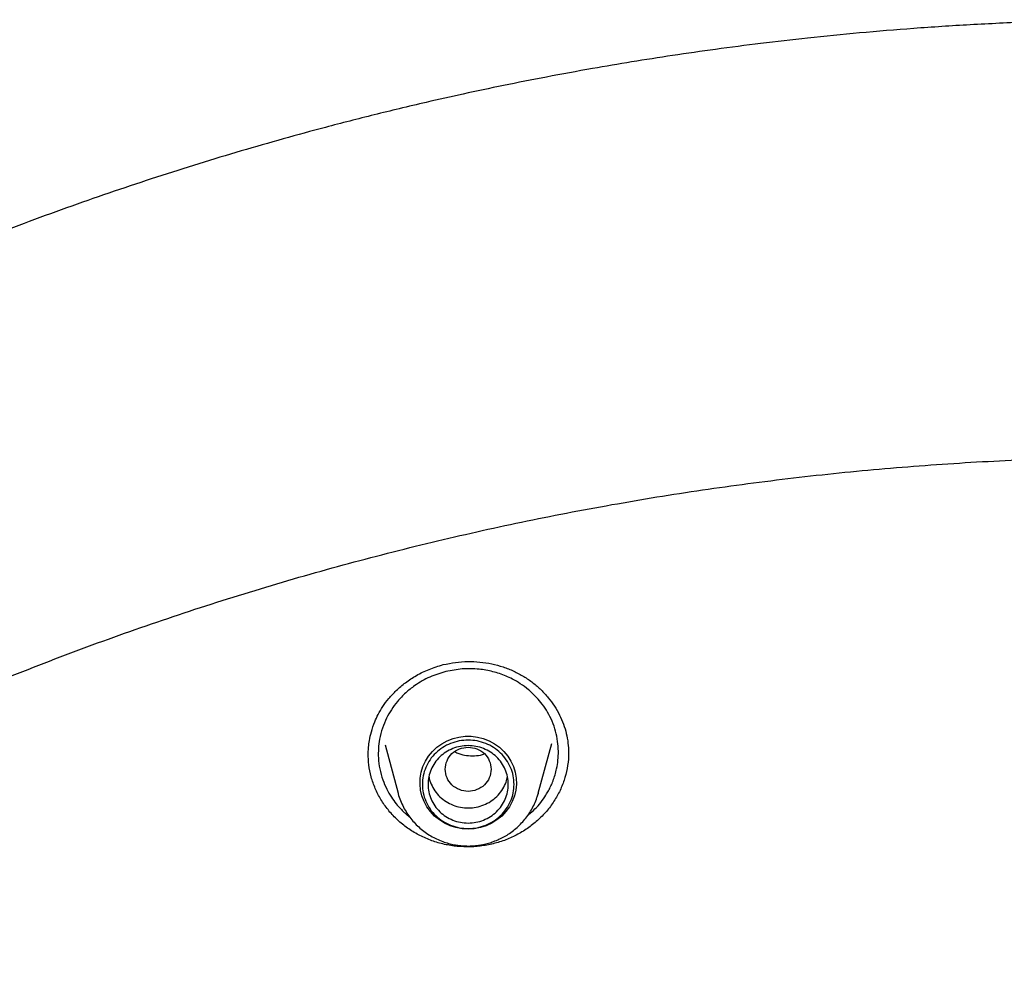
# Model space of a CAD drawing. Header units: millimetres. Extents: x 8 to 1918, y 12 to 2737.
# Tile 89 of 113: x 914 to 931, y 2372 to 2389. Entities that reach past the tile are written whole.
import ezdxf

# ---------------------------------------------------------------- set-up
doc = ezdxf.new("R2010")
doc.units = ezdxf.units.MM

msp = doc.modelspace()

# ---------------------------------------------------------------- linework, layer by layer
at = {"color": 7, "linetype": 'Continuous', "lineweight": 30}
for p, q in [((920.106, 2376.248), (920.334, 2375.407)), ((922.78, 2375.407), (923.014, 2376.273)), ((923.306, 2376.12), (923.307, 2376.102)), ((919.813, 2376.056), (919.813, 2376.065)), ((922.78, 2375.407), (922.777, 2375.395))]:
    msp.add_line(p, q, dxfattribs=at)
at = {"color": 7, "linetype": 'Continuous', "lineweight": 30, "flags": 128}
msp.add_lwpolyline([(921.557, 2374.781), (921.449, 2374.788), (921.344, 2374.808), (921.241, 2374.84), (921.144, 2374.886), (921.054, 2374.942), (920.972, 2375.009), (920.9, 2375.086), (920.838, 2375.171), (920.788, 2375.263), (920.751, 2375.361), (920.727, 2375.462), (920.717, 2375.565), (920.72, 2375.669), (920.737, 2375.771), (920.768, 2375.871), (920.812, 2375.966), (920.867, 2376.054), (920.935, 2376.135), (921.012, 2376.208), (921.098, 2376.27), (921.192, 2376.321), (921.292, 2376.36), (921.396, 2376.386), (921.503, 2376.399), (921.611, 2376.399), (921.717, 2376.386), (921.821, 2376.36), (921.921, 2376.321), (922.015, 2376.27), (922.101, 2376.208), (922.179, 2376.135), (922.246, 2376.054), (922.302, 2375.966), (922.345, 2375.871), (922.376, 2375.771), (922.393, 2375.669), (922.397, 2375.565), (922.386, 2375.462), (922.362, 2375.361), (922.325, 2375.263), (922.275, 2375.171), (922.214, 2375.086), (922.141, 2375.009), (922.059, 2374.942), (921.969, 2374.886), (921.872, 2374.84), (921.77, 2374.808), (921.664, 2374.788), (921.557, 2374.781)], dxfattribs=at)
at = {"color": 7, "linetype": 'Continuous', "lineweight": 30}
for points, knots in [([(933.494, 2388.893), (933.128, 2388.891), (932.408, 2388.887), (931.348, 2388.855), (930.326, 2388.807), (929.342, 2388.743), (928.397, 2388.665), (927.507, 2388.576), (926.67, 2388.48), (925.885, 2388.379), (925.134, 2388.271), (924.418, 2388.159), (923.684, 2388.035), (922.938, 2387.898), (922.187, 2387.749), (921.488, 2387.601), (920.883, 2387.466), (920.365, 2387.344), (919.92, 2387.235), (919.49, 2387.127), (918.715, 2386.924), (917.588, 2386.609), (916.113, 2386.152), (914.634, 2385.649), (913.154, 2385.098), (911.681, 2384.501), (910.242, 2383.869), (908.842, 2383.207), (907.48, 2382.517), (906.138, 2381.789), (904.819, 2381.026), (903.523, 2380.226), (902.25, 2379.392), (900.962, 2378.493), (899.66, 2377.529), (898.351, 2376.494), (897.075, 2375.421), (895.834, 2374.31), (894.667, 2373.197), (893.569, 2372.087), (892.539, 2370.984), (891.541, 2369.854), (890.578, 2368.696), (889.648, 2367.513), (888.754, 2366.304), (887.919, 2365.106), (887.141, 2363.922), (886.416, 2362.754), (885.724, 2361.568), (885.062, 2360.363), (884.429, 2359.134), (883.872, 2357.978), (883.384, 2356.899), (882.958, 2355.901), (882.55, 2354.886), (882.161, 2353.857), (881.823, 2352.901), (881.536, 2352.036), (881.298, 2351.279), (881.083, 2350.556), (880.889, 2349.868), (880.741, 2349.314), (880.632, 2348.886), (880.555, 2348.577), (880.482, 2348.277), (880.414, 2347.985), (880.347, 2347.694), (880.279, 2347.386), (880.203, 2347.038), (880.119, 2346.642), (880.029, 2346.196), (879.934, 2345.711), (879.838, 2345.186), (879.742, 2344.635), (879.649, 2344.059), (879.559, 2343.461), (879.479, 2342.876), (879.409, 2342.318), (879.351, 2341.815), (879.303, 2341.36), (879.265, 2340.965), (879.235, 2340.627), (879.21, 2340.329), (879.191, 2340.071), (879.175, 2339.853), (879.166, 2339.721), (879.162, 2339.661)], [0, 0, 0, 0, 0.013384, 0.026313, 0.038787, 0.050806, 0.06237, 0.073479, 0.083537, 0.093191, 0.10244, 0.111285, 0.119725, 0.129707, 0.139056, 0.147774, 0.15586, 0.16177, 0.16729, 0.172639, 0.178008, 0.196652, 0.215534, 0.234655, 0.254014, 0.27354, 0.293071, 0.311822, 0.330573, 0.349325, 0.368077, 0.386831, 0.405584, 0.424337, 0.444966, 0.465594, 0.486223, 0.506853, 0.527483, 0.546238, 0.564994, 0.583751, 0.602508, 0.621265, 0.640022, 0.65878, 0.675975, 0.693171, 0.710366, 0.727562, 0.744859, 0.762365, 0.775874, 0.789505, 0.803258, 0.817133, 0.831044, 0.841536, 0.851544, 0.861068, 0.870108, 0.878663, 0.882833, 0.886877, 0.890795, 0.894588, 0.898273, 0.902212, 0.906552, 0.911791, 0.917516, 0.923728, 0.930428, 0.937615, 0.944764, 0.952337, 0.960336, 0.96692, 0.973438, 0.979326, 0.984042, 0.988248, 0.991945, 0.995135, 0.997819, 1, 1, 1, 1]), ([(882.878, 2342.616), (882.928, 2342.817), (883.039, 2343.269), (883.225, 2343.968), (883.436, 2344.713), (883.658, 2345.456), (883.893, 2346.195), (884.139, 2346.931), (884.397, 2347.662), (884.667, 2348.39), (884.949, 2349.114), (885.242, 2349.834), (885.546, 2350.549), (885.862, 2351.259), (886.189, 2351.965), (886.528, 2352.665), (886.877, 2353.361), (887.238, 2354.051), (887.61, 2354.736), (887.993, 2355.415), (888.386, 2356.089), (888.79, 2356.756), (889.205, 2357.418), (889.631, 2358.073), (890.067, 2358.722), (890.513, 2359.364), (890.969, 2360), (891.436, 2360.628), (891.913, 2361.25), (892.399, 2361.865), (892.895, 2362.472), (893.401, 2363.072), (893.917, 2363.664), (894.442, 2364.248), (894.976, 2364.825), (895.519, 2365.393), (896.072, 2365.954), (896.633, 2366.506), (897.203, 2367.05), (897.782, 2367.585), (898.369, 2368.111), (898.965, 2368.629), (899.569, 2369.138), (900.181, 2369.637), (900.8, 2370.128), (901.428, 2370.609), (902.063, 2371.081), (902.706, 2371.544), (903.356, 2371.997), (904.013, 2372.44), (904.677, 2372.873), (905.349, 2373.296), (906.026, 2373.71), (906.711, 2374.113), (907.401, 2374.506), (908.098, 2374.889), (908.801, 2375.261), (909.51, 2375.623), (910.225, 2375.974), (910.945, 2376.315), (911.67, 2376.644), (912.401, 2376.963), (913.137, 2377.271), (913.877, 2377.568), (914.622, 2377.855), (915.372, 2378.129), (916.126, 2378.393), (916.884, 2378.646), (917.646, 2378.887), (918.412, 2379.117), (919.182, 2379.335), (919.954, 2379.542), (920.731, 2379.738), (921.51, 2379.922), (922.292, 2380.094), (923.076, 2380.255), (923.863, 2380.404), (924.653, 2380.541), (925.444, 2380.667), (926.238, 2380.78), (927.033, 2380.882), (927.83, 2380.973), (928.628, 2381.051), (929.427, 2381.117), (930.227, 2381.172), (931.028, 2381.214), (931.829, 2381.245), (932.631, 2381.264), (933.433, 2381.271), (934.236, 2381.266), (935.038, 2381.249), (935.839, 2381.22), (936.64, 2381.179), (937.441, 2381.126), (938.24, 2381.062), (939.038, 2380.985), (939.835, 2380.897), (940.63, 2380.797), (941.424, 2380.685), (942.216, 2380.561), (943.006, 2380.425), (943.793, 2380.278), (944.578, 2380.119), (945.361, 2379.948), (946.14, 2379.766), (946.917, 2379.573), (947.69, 2379.367), (948.46, 2379.151), (949.226, 2378.922), (949.989, 2378.683), (950.748, 2378.432), (951.502, 2378.17), (952.253, 2377.897), (952.999, 2377.612), (953.74, 2377.317), (954.476, 2377.01), (955.208, 2376.693), (955.934, 2376.365), (956.655, 2376.026), (957.37, 2375.676), (958.08, 2375.316), (958.784, 2374.945), (959.482, 2374.564), (960.173, 2374.173), (960.859, 2373.771), (961.537, 2373.359), (962.209, 2372.937), (962.875, 2372.506), (963.533, 2372.064), (964.184, 2371.613), (964.828, 2371.152), (965.464, 2370.681), (966.093, 2370.201), (966.714, 2369.712), (967.327, 2369.214), (967.932, 2368.706), (968.529, 2368.19), (969.118, 2367.665), (969.698, 2367.131), (970.269, 2366.588), (970.832, 2366.037), (971.385, 2365.478), (971.93, 2364.911), (972.466, 2364.336), (972.992, 2363.752), (973.509, 2363.161), (974.016, 2362.563), (974.514, 2361.957), (975.002, 2361.343), (975.48, 2360.723), (975.948, 2360.095), (976.406, 2359.461), (976.854, 2358.819), (977.292, 2358.172), (977.719, 2357.517), (978.135, 2356.857), (978.541, 2356.19), (978.936, 2355.518), (979.321, 2354.839), (979.694, 2354.155), (980.056, 2353.466), (980.408, 2352.771), (980.748, 2352.071), (981.077, 2351.366), (981.394, 2350.656), (981.701, 2349.942), (981.995, 2349.223), (982.279, 2348.5), (982.55, 2347.773), (982.81, 2347.042), (983.058, 2346.307), (983.294, 2345.568), (983.519, 2344.826), (983.732, 2344.081), (983.932, 2343.332), (984.088, 2342.718), (984.172, 2342.353), (984.199, 2342.239)], [0, 0, 0, 0, 0.004598, 0.010338, 0.016078, 0.021817, 0.027557, 0.033297, 0.039036, 0.044776, 0.050516, 0.056255, 0.061995, 0.067734, 0.073474, 0.079213, 0.084953, 0.090692, 0.096432, 0.102171, 0.10791, 0.11365, 0.119389, 0.125128, 0.130868, 0.136607, 0.142346, 0.148085, 0.153824, 0.159563, 0.165302, 0.171041, 0.17678, 0.182519, 0.188258, 0.193997, 0.199736, 0.205475, 0.211214, 0.216953, 0.222692, 0.22843, 0.234169, 0.239908, 0.245647, 0.251385, 0.257124, 0.262862, 0.268601, 0.27434, 0.280078, 0.285817, 0.291555, 0.297294, 0.303032, 0.30877, 0.314509, 0.320247, 0.325986, 0.331724, 0.337462, 0.3432, 0.348939, 0.354677, 0.360415, 0.366154, 0.371892, 0.37763, 0.383368, 0.389106, 0.394844, 0.400583, 0.406321, 0.412059, 0.417797, 0.423535, 0.429273, 0.435011, 0.440749, 0.446487, 0.452225, 0.457964, 0.463702, 0.46944, 0.475178, 0.480916, 0.486654, 0.492392, 0.49813, 0.503868, 0.509606, 0.515344, 0.521082, 0.52682, 0.532558, 0.538296, 0.544034, 0.549772, 0.55551, 0.561248, 0.566986, 0.572724, 0.578462, 0.584201, 0.589939, 0.595677, 0.601415, 0.607153, 0.612891, 0.618629, 0.624367, 0.630105, 0.635844, 0.641582, 0.64732, 0.653058, 0.658797, 0.664535, 0.670273, 0.676011, 0.68175, 0.687488, 0.693226, 0.698965, 0.704703, 0.710441, 0.71618, 0.721918, 0.727657, 0.733395, 0.739134, 0.744872, 0.750611, 0.75635, 0.762088, 0.767827, 0.773565, 0.779304, 0.785043, 0.790782, 0.79652, 0.802259, 0.807998, 0.813737, 0.819476, 0.825215, 0.830954, 0.836693, 0.842432, 0.848171, 0.85391, 0.859649, 0.865388, 0.871127, 0.876866, 0.882606, 0.888345, 0.894084, 0.899823, 0.905563, 0.911302, 0.917041, 0.922781, 0.92852, 0.93426, 0.939999, 0.945739, 0.951478, 0.957218, 0.962957, 0.968697, 0.974436, 0.980176, 0.985916, 0.991655, 0.997395, 1, 1, 1, 1]), ([(921.122, 2377.648), (921.193, 2377.663), (921.334, 2377.693), (921.55, 2377.706), (921.761, 2377.697), (921.968, 2377.665), (922.166, 2377.612), (922.353, 2377.538), (922.528, 2377.445), (922.688, 2377.335), (922.831, 2377.211), (922.957, 2377.074), (923.064, 2376.927), (923.153, 2376.772), (923.223, 2376.612), (923.272, 2376.448), (923.302, 2376.281), (923.306, 2376.169), (923.308, 2376.113)], [0, 0, 0, 0, 0.068014, 0.135043, 0.201233, 0.26666, 0.331366, 0.395404, 0.458843, 0.521637, 0.583814, 0.645368, 0.706248, 0.766393, 0.82577, 0.884398, 0.942456, 1, 1, 1, 1]), ([(919.811, 2376.052), (919.811, 2376.061), (919.811, 2376.082), (919.813, 2376.134), (919.818, 2376.217), (919.834, 2376.336), (919.867, 2376.486), (919.919, 2376.638), (919.987, 2376.786), (920.067, 2376.922), (920.172, 2377.063), (920.304, 2377.203), (920.464, 2377.339), (920.655, 2377.465), (920.875, 2377.575), (921.038, 2377.623), (921.122, 2377.648)], [0, 0, 0, 0, 0.0130269, 0.0326144, 0.0743576, 0.1309567, 0.2023562, 0.2883909, 0.3537777, 0.4255141, 0.5040264, 0.5895685, 0.6821166, 0.7815176, 0.8875352, 1, 1, 1, 1]), ([(921.169, 2377.528), (921.074, 2377.499), (920.881, 2377.441), (920.648, 2377.305), (920.462, 2377.158), (920.325, 2377.015), (920.215, 2376.865), (920.127, 2376.71), (920.056, 2376.538), (920.01, 2376.362), (919.988, 2376.186), (919.987, 2376.013), (920.011, 2375.828), (920.061, 2375.646), (920.131, 2375.481), (920.211, 2375.342), (920.294, 2375.228), (920.367, 2375.145), (920.426, 2375.085), (920.471, 2375.044), (920.508, 2375.011), (920.532, 2374.994), (920.541, 2374.986)], [0, 0, 0, 0, 0.086653, 0.175634, 0.236339, 0.298132, 0.353349, 0.405158, 0.462181, 0.524434, 0.574587, 0.627706, 0.686849, 0.748698, 0.804351, 0.853785, 0.896983, 0.93393, 0.955083, 0.973448, 0.989379, 1, 1, 1, 1]), ([(922.607, 2375.034), (922.646, 2375.066), (922.767, 2375.163), (922.876, 2375.311), (922.959, 2375.451), (923.001, 2375.534), (923.04, 2375.626), (923.074, 2375.726), (923.105, 2375.845), (923.127, 2375.984), (923.134, 2376.144), (923.121, 2376.314), (923.085, 2376.489), (923.026, 2376.66), (922.947, 2376.817), (922.855, 2376.956), (922.744, 2377.089), (922.615, 2377.21), (922.473, 2377.315), (922.34, 2377.392), (922.218, 2377.449), (922.103, 2377.492), (921.986, 2377.527), (921.868, 2377.553), (921.691, 2377.577), (921.455, 2377.584), (921.263, 2377.546), (921.169, 2377.528)], [0, 0, 0, 0, 0.036994, 0.113767, 0.135583, 0.159132, 0.184412, 0.211421, 0.240154, 0.278488, 0.319504, 0.363196, 0.409555, 0.457027, 0.501802, 0.543886, 0.583289, 0.631653, 0.675281, 0.714189, 0.744118, 0.773743, 0.803067, 0.832093, 0.860824, 0.931294, 1, 1, 1, 1]), ([(921.557, 2376.21), (921.504, 2376.204), (921.4, 2376.192), (921.266, 2376.103), (921.178, 2375.976), (921.146, 2375.824), (921.178, 2375.673), (921.266, 2375.544), (921.4, 2375.46), (921.557, 2375.428), (921.713, 2375.46), (921.847, 2375.544), (921.935, 2375.673), (921.967, 2375.824), (921.935, 2375.976), (921.847, 2376.103), (921.713, 2376.192), (921.609, 2376.204), (921.557, 2376.21)], [0, 0, 0, 0, 0.0625, 0.125, 0.1875, 0.25, 0.3125, 0.375, 0.4375, 0.5, 0.5625, 0.625, 0.6875, 0.75, 0.8125, 0.875, 0.9375, 1, 1, 1, 1]), ([(921.326, 2376.13), (921.349, 2376.118), (921.412, 2376.086), (921.529, 2376.06), (921.667, 2376.057), (921.775, 2376.066), (921.828, 2376.092), (921.838, 2376.098)], [0, 0, 0, 0, 0.148421, 0.408271, 0.667315, 0.932325, 1, 1, 1, 1]), ([(923.308, 2376.126), (923.308, 2376.119), (923.313, 2376.041), (923.294, 2375.892), (923.251, 2375.682), (923.175, 2375.479), (923.072, 2375.286), (922.943, 2375.108), (922.79, 2374.947), (922.616, 2374.805), (922.424, 2374.686), (922.217, 2374.589), (922.069, 2374.546), (921.995, 2374.525)], [0, 0, 0, 0, 0.009456, 0.108318, 0.207154, 0.306029, 0.405087, 0.504105, 0.602888, 0.701658, 0.800606, 0.899949, 1, 1, 1, 1]), ([(921.995, 2374.525), (921.92, 2374.509), (921.769, 2374.478), (921.539, 2374.467), (921.31, 2374.481), (921.085, 2374.524), (920.868, 2374.594), (920.663, 2374.691), (920.473, 2374.812), (920.302, 2374.955), (920.154, 2375.117), (920.03, 2375.295), (919.931, 2375.487), (919.86, 2375.69), (919.817, 2375.894), (919.814, 2376.03), (919.812, 2376.095)], [0, 0, 0, 0, 0.072421, 0.144321, 0.215985, 0.287652, 0.359556, 0.431965, 0.504383, 0.576307, 0.647967, 0.719535, 0.791165, 0.863038, 0.934974, 1, 1, 1, 1]), ([(920.872, 2375.699), (920.874, 2375.685), (920.882, 2375.627), (920.923, 2375.531), (920.993, 2375.417), (921.087, 2375.319), (921.198, 2375.24), (921.323, 2375.184), (921.457, 2375.152), (921.596, 2375.145), (921.686, 2375.162), (921.731, 2375.171)], [0, 0, 0, 0, 0.03879, 0.158941, 0.279092, 0.399244, 0.519395, 0.639546, 0.759697, 0.879849, 1, 1, 1, 1]), ([(921.731, 2375.171), (921.774, 2375.184), (921.862, 2375.211), (921.98, 2375.282), (922.082, 2375.371), (922.163, 2375.479), (922.218, 2375.589), (922.235, 2375.665), (922.242, 2375.698)], [0, 0, 0, 0, 0.173751, 0.347501, 0.521252, 0.695003, 0.868753, 1, 1, 1, 1]), ([(920.334, 2375.406), (920.335, 2375.403), (920.344, 2375.36), (920.375, 2375.277), (920.425, 2375.164), (920.486, 2375.06), (920.554, 2374.966), (920.63, 2374.877), (920.715, 2374.797), (920.806, 2374.725), (920.904, 2374.661), (921.005, 2374.608), (921.11, 2374.564), (921.213, 2374.531), (921.305, 2374.51), (921.387, 2374.496), (921.467, 2374.488), (921.525, 2374.486), (921.557, 2374.486)], [0, 0, 0, 0, 0.004617, 0.081968, 0.160357, 0.23146, 0.302559, 0.373624, 0.444607, 0.515431, 0.585961, 0.655947, 0.724854, 0.791313, 0.852605, 0.895838, 0.942213, 1, 1, 1, 1]), ([(921.557, 2374.486), (921.599, 2374.487), (921.659, 2374.489), (921.747, 2374.499), (921.822, 2374.512), (921.911, 2374.534), (922.003, 2374.564), (922.096, 2374.602), (922.189, 2374.65), (922.281, 2374.706), (922.369, 2374.772), (922.452, 2374.846), (922.529, 2374.929), (922.599, 2375.019), (922.662, 2375.116), (922.714, 2375.22), (922.753, 2375.314), (922.769, 2375.373), (922.775, 2375.395)], [0, 0, 0, 0, 0.077517, 0.109331, 0.162128, 0.217113, 0.276236, 0.338094, 0.402119, 0.467864, 0.535012, 0.603334, 0.672664, 0.742879, 0.813894, 0.885651, 0.958115, 1, 1, 1, 1])]:
    msp.add_open_spline(points, degree=3, knots=knots, dxfattribs=at)
for points in [[(922.357, 2375.561), (922.354, 2375.511), (922.348, 2375.41), (922.3, 2375.265), (922.226, 2375.13), (922.126, 2375.013), (922.004, 2374.916), (921.865, 2374.845), (921.714, 2374.8), (921.557, 2374.786), (921.4, 2374.8), (921.249, 2374.845), (921.109, 2374.916), (920.987, 2375.013), (920.887, 2375.13), (920.813, 2375.265), (920.767, 2375.41), (920.752, 2375.561), (920.767, 2375.713), (920.813, 2375.858), (920.887, 2375.993), (920.987, 2376.11), (921.109, 2376.207), (921.249, 2376.278), (921.4, 2376.322), (921.557, 2376.337), (921.714, 2376.322), (921.865, 2376.278), (922.004, 2376.207), (922.126, 2376.11), (922.226, 2375.993), (922.3, 2375.858), (922.348, 2375.713), (922.354, 2375.612), (922.357, 2375.561)], [(921.557, 2374.887), (921.511, 2374.889), (921.419, 2374.894), (921.287, 2374.935), (921.165, 2374.997), (921.059, 2375.081), (920.971, 2375.184), (920.906, 2375.302), (920.866, 2375.429), (920.852, 2375.561), (920.866, 2375.694), (920.906, 2375.821), (920.971, 2375.939), (921.059, 2376.042), (921.165, 2376.126), (921.287, 2376.189), (921.419, 2376.227), (921.557, 2376.24), (921.694, 2376.227), (921.826, 2376.189), (921.948, 2376.126), (922.055, 2376.042), (922.142, 2375.939), (922.208, 2375.821), (922.248, 2375.694), (922.261, 2375.561), (922.248, 2375.429), (922.208, 2375.302), (922.142, 2375.184), (922.055, 2375.081), (921.948, 2374.997), (921.826, 2374.935), (921.694, 2374.894), (921.602, 2374.889), (921.557, 2374.887)]]:
    msp.add_open_spline(points, degree=3, dxfattribs=at)

doc.saveas('drawing.dxf')
